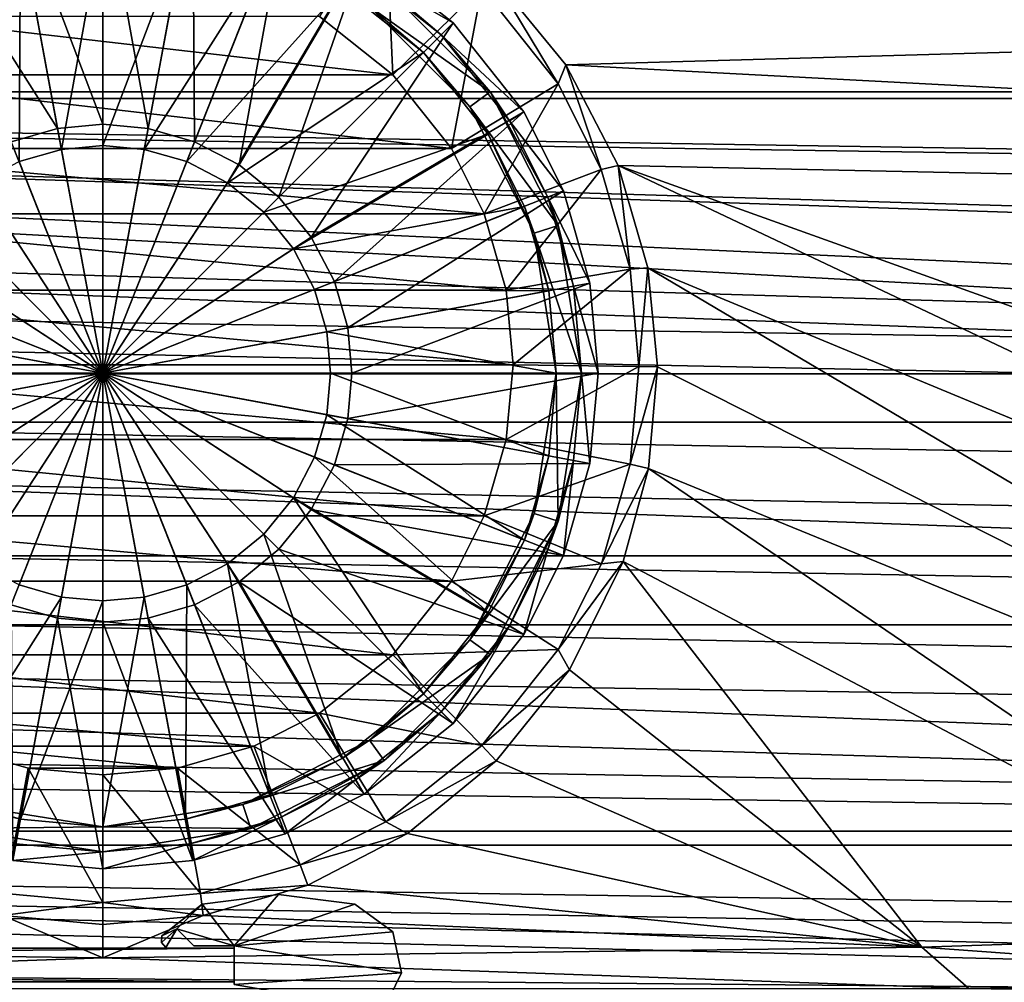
# Model space of a CAD drawing. Header units: metres. Extents: x -1004 to 0, y -708 to 0.
# Tile 32 of 99: x -512 to -395, y -646 to -531. Entities that reach past the tile are written whole.
import ezdxf

# ---------------------------------------------------------------- set-up
doc = ezdxf.new("R2010")
doc.units = ezdxf.units.M

msp = doc.modelspace()

# ---------------------------------------------------------------- linework, layer by layer
at = {"layer": 'top0123410'}
for points in [[(-820.797791, -540.828064, 2169.999756), (-183.251602, -540.828064, 2169.999756), (-820.797791, -194.344879, 2169.999756)], [(-183.251602, -540.828064, 2169.999756), (-183.251602, -194.344879, 2169.999756), (-820.797791, -194.344879, 2169.999756)], [(-183.251602, -540.0271, 2167.143799), (-820.797791, -540.0271, 2167.143799), (-183.251602, -195.290787, 2167.143799)], [(-820.797791, -540.0271, 2167.143799), (-820.797791, -195.290787, 2167.143799), (-183.251602, -195.290787, 2167.143799)], [(-103.835175, -579.368164, 2141.365967), (-861.507385, -550.832275, 2160.918945), (-820.797791, -540.0271, 2167.143799)], [(-183.251602, -540.0271, 2167.143799), (-142.542007, -550.832275, 2160.918945), (-820.797791, -540.0271, 2167.143799)], [(-142.542007, -550.832275, 2160.918945), (-122.587112, -563.486084, 2152.842285), (-820.797791, -540.0271, 2167.143799)], [(-820.797791, -540.0271, 2167.143799), (-122.587112, -563.486084, 2152.842285), (-103.835175, -579.368164, 2141.365967)], [(-861.060242, -551.227539, 2164.058594), (-110.421417, -573.584229, 2149.328857), (-820.797791, -540.828064, 2169.999756)], [(-110.421417, -573.584229, 2149.328857), (-125.750549, -561.631348, 2157.554688), (-820.797791, -540.828064, 2169.999756)], [(-820.797791, -540.828064, 2169.999756), (-125.750549, -561.631348, 2157.554688), (-142.989136, -551.227539, 2164.058594)], [(-820.797791, -540.828064, 2169.999756), (-142.989136, -551.227539, 2164.058594), (-183.251602, -540.828064, 2169.999756)], [(-881.46228, -563.486084, 2152.842285), (-861.507385, -550.832275, 2160.918945), (-103.835175, -579.368164, 2141.365967)], [(-110.421417, -573.584229, 2149.328857), (-861.060242, -551.227539, 2164.058594), (-878.298828, -561.631348, 2157.554688)], [(-893.62793, -573.584229, 2149.328857), (-110.421417, -573.584229, 2149.328857), (-878.298828, -561.631348, 2157.554688)], [(-900.214172, -579.368164, 2141.365967), (-881.46228, -563.486084, 2152.842285), (-103.835175, -579.368164, 2141.365967)], [(-81.185715, -603.50061, 2124.563965), (-893.62793, -573.584229, 2149.328857), (-909.2995, -588.380432, 2137.897949)], [(-81.185715, -603.50061, 2124.563965), (-94.749847, -588.380432, 2137.897949), (-893.62793, -573.584229, 2149.328857)], [(-94.749847, -588.380432, 2137.897949), (-110.421417, -573.584229, 2149.328857), (-893.62793, -573.584229, 2149.328857)], [(-915.533691, -595.288696, 2128.133789), (-900.214172, -579.368164, 2141.365967), (-88.515694, -595.288635, 2128.133789)], [(-900.214172, -579.368164, 2141.365967), (-103.835175, -579.368164, 2141.365967), (-88.515694, -595.288635, 2128.133789)], [(-922.863647, -603.50061, 2124.563965), (-81.185715, -603.50061, 2124.563965), (-909.2995, -588.380432, 2137.897949)], [(-929.521118, -612.724854, 2111.231445), (-915.533691, -595.288696, 2128.133789), (-64.493912, -628.053528, 2093.727783)], [(-915.533691, -595.288696, 2128.133789), (-88.515694, -595.288635, 2128.133789), (-74.528259, -612.724854, 2111.231445)], [(-64.493912, -628.053528, 2093.727783), (-915.533691, -595.288696, 2128.133789), (-74.528259, -612.724854, 2111.231445)], [(-62.438725, -629.733337, 2096.331055), (-922.863647, -603.50061, 2124.563965), (-933.138916, -616.819275, 2111.159668)], [(-62.438725, -629.733337, 2096.331055), (-70.910439, -616.819275, 2111.159668), (-922.863647, -603.50061, 2124.563965)], [(-70.910439, -616.819275, 2111.159668), (-81.185715, -603.50061, 2124.563965), (-922.863647, -603.50061, 2124.563965)], [(-939.555481, -628.053528, 2093.727783), (-929.521118, -612.724854, 2111.231445), (-64.493912, -628.053528, 2093.727783)], [(-941.610657, -629.733337, 2096.331055), (-62.438725, -629.733337, 2096.331055), (-933.138916, -616.819275, 2111.159668)], [(-946.368103, -641.664001, 2075.415039), (-939.555481, -628.053528, 2093.727783), (-54.193558, -649.662598, 2063.023682)], [(-54.193558, -649.662598, 2063.023682), (-939.555481, -628.053528, 2093.727783), (-57.681248, -641.664001, 2075.415039)], [(-939.555481, -628.053528, 2093.727783), (-64.493912, -628.053528, 2093.727783), (-57.681248, -641.664001, 2075.415039)], [(-51.722702, -651.754395, 2065.279785), (-941.610657, -629.733337, 2096.331055), (-949.265869, -644.735474, 2076.154297)], [(-51.722702, -651.754395, 2065.279785), (-54.78347, -644.735474, 2076.154297), (-941.610657, -629.733337, 2096.331055)], [(-54.78347, -644.735474, 2076.154297), (-62.438725, -629.733337, 2096.331055), (-941.610657, -629.733337, 2096.331055)], [(-949.855835, -649.662598, 2063.023682), (-946.368103, -641.664001, 2075.415039), (-54.193558, -649.662598, 2063.023682)], [(-952.32666, -651.754395, 2065.279785), (-51.722702, -651.754395, 2065.279785), (-949.265869, -644.735474, 2076.154297)]]:
    msp.add_3dface(points, dxfattribs=at)
at = {"layer": 'top0123417'}
for points in [[(-502.024872, -514.536377, 106.452499), (-512.761047, -515.521423, 106.452499), (-502.024872, -543.884216, 110.948647)], [(-491.288727, -515.521423, 106.452499), (-502.024872, -514.536377, 106.452499), (-496.629272, -544.379211, 110.948647)], [(-502.024872, -514.536377, 106.452499), (-502.024872, -543.884216, 110.948647), (-496.629272, -544.379211, 110.948647)], [(-512.761047, -515.521423, 106.452499), (-523.741943, -518.67865, 106.452499), (-507.420441, -544.379211, 110.948647)], [(-512.761047, -515.521423, 106.452499), (-507.420441, -544.379211, 110.948647), (-502.024872, -543.884216, 110.948647)], [(-491.288727, -515.521423, 106.452499), (-496.629272, -544.379211, 110.948647), (-491.110077, -545.966125, 110.948647)], [(-480.30777, -518.67865, 106.452499), (-491.288727, -515.521423, 106.452499), (-491.110077, -545.966125, 110.948647)], [(-523.741943, -518.67865, 106.452499), (-512.939636, -545.966125, 110.948647), (-507.420441, -544.379211, 110.948647)], [(-480.30777, -518.67865, 106.452499), (-491.110077, -545.966125, 110.948647), (-485.79892, -548.717651, 110.948647)], [(-470.896606, -523.416199, 106.452499), (-480.30777, -518.67865, 106.452499), (-485.79892, -548.717651, 110.948647)], [(-521.90155, -523.327576, 104.382034), (-511.851196, -520.437866, 104.382034), (-512.007141, -548.321594, 108.182106)], [(-511.851196, -520.437866, 104.382034), (-506.959473, -546.8703, 108.182106), (-512.007141, -548.321594, 108.182106)], [(-511.851196, -520.437866, 104.382034), (-502.024872, -519.536316, 104.382034), (-506.959473, -546.8703, 108.182106)], [(-502.024872, -519.536316, 104.382034), (-502.024872, -546.417542, 108.182106), (-506.959473, -546.8703, 108.182106)], [(-502.024872, -519.536316, 104.382034), (-492.198547, -520.437866, 104.382034), (-502.024872, -546.417542, 108.182106)], [(-492.198547, -520.437866, 104.382034), (-497.09024, -546.8703, 108.182106), (-502.024872, -546.417542, 108.182106)], [(-492.198547, -520.437866, 104.382034), (-482.148193, -523.327576, 104.382034), (-497.09024, -546.8703, 108.182106)], [(-482.148193, -523.327576, 104.382034), (-492.042603, -548.321594, 108.182106), (-497.09024, -546.8703, 108.182106)], [(-482.148193, -523.327576, 104.382034), (-473.532349, -527.665039, 104.382034), (-492.042603, -548.321594, 108.182106)], [(-470.896606, -523.416199, 106.452499), (-485.79892, -548.717651, 110.948647), (-481.057648, -552.569092, 110.948647)], [(-460.305603, -531.817078, 106.452499), (-470.896606, -523.416199, 106.452499), (-481.057648, -552.569092, 110.948647)], [(-471.950897, -525.115723, 103.797249), (-470.896606, -523.416199, 103.389137), (-460.305603, -531.817078, 103.389137)], [(-460.305603, -531.817078, 103.389137), (-470.896606, -523.416199, 103.389137), (-460.305603, -531.817078, 106.452499)], [(-460.305603, -531.817078, 106.452499), (-470.896606, -523.416199, 103.389137), (-470.896606, -523.416199, 106.452499)], [(-461.719788, -533.231262, 103.797249), (-471.950897, -525.115723, 103.797249), (-460.305603, -531.817078, 103.389137)], [(-468.521118, -527.422363, 96.509148), (-471.950897, -525.115723, 103.797249), (-461.719788, -533.231262, 103.797249)], [(-473.532349, -527.665039, 104.382034), (-487.185211, -550.838013, 108.182106), (-492.042603, -548.321594, 108.182106)], [(-473.532349, -527.665039, 104.382034), (-463.841095, -535.352539, 104.382034), (-487.185211, -550.838013, 108.182106)], [(-463.841095, -535.352539, 104.382034), (-473.532349, -527.665039, 104.382034), (-470.284454, -529.849426, 96.509148)], [(-468.521118, -527.422363, 96.509148), (-455.910889, -540.032593, 96.509148), (-470.284454, -529.849426, 96.509148)], [(-455.910889, -540.032593, 96.509148), (-468.521118, -527.422363, 96.509148), (-461.719788, -533.231262, 103.797249)], [(-458.337952, -541.795898, 96.509148), (-463.841095, -535.352539, 104.382034), (-470.284454, -529.849426, 96.509148)], [(-455.910889, -540.032593, 96.509148), (-458.337952, -541.795898, 96.509148), (-470.284454, -529.849426, 96.509148)], [(-460.305603, -531.817078, 106.452499), (-481.057648, -552.569092, 110.948647), (-477.206177, -557.310364, 110.948647)], [(-451.904755, -542.408081, 106.452499), (-460.305603, -531.817078, 106.452499), (-477.206177, -557.310364, 110.948647)], [(-461.719788, -533.231262, 103.797249), (-460.305603, -531.817078, 103.389137), (-451.904755, -542.408081, 103.389137)], [(-451.904755, -542.408081, 103.389137), (-460.305603, -531.817078, 103.389137), (-451.904755, -542.408081, 106.452499)], [(-451.904755, -542.408081, 106.452499), (-460.305603, -531.817078, 103.389137), (-460.305603, -531.817078, 106.452499)], [(-453.604248, -543.462341, 103.797249), (-461.719788, -533.231262, 103.797249), (-451.904755, -542.408081, 103.389137)], [(-455.910889, -540.032593, 96.509148), (-461.719788, -533.231262, 103.797249), (-453.604248, -543.462341, 103.797249)], [(-463.841095, -535.352539, 104.382034), (-482.848999, -554.360474, 108.182106), (-487.185211, -550.838013, 108.182106)], [(-463.841095, -535.352539, 104.382034), (-456.153564, -545.043823, 104.382034), (-482.848999, -554.360474, 108.182106)], [(-456.153564, -545.043823, 104.382034), (-463.841095, -535.352539, 104.382034), (-458.337952, -541.795898, 96.509148)], [(-455.910889, -540.032593, 96.509148), (-447.814636, -555.922363, 96.509148), (-458.337952, -541.795898, 96.509148)], [(-447.814636, -555.922363, 96.509148), (-455.910889, -540.032593, 96.509148), (-449.026733, -552.555359, 103.797256)], [(-449.026733, -552.555359, 103.797256), (-455.910889, -540.032593, 96.509148), (-453.604248, -543.462341, 103.797249)], [(-451.904755, -542.408081, 106.452499), (-477.206177, -557.310364, 110.948647), (-474.454681, -562.621521, 110.948647)], [(-447.167206, -551.819214, 106.452507), (-451.904755, -542.408081, 106.452499), (-474.454681, -562.621521, 110.948647)], [(-450.667816, -556.849426, 96.509148), (-456.153564, -545.043823, 104.382034), (-458.337952, -541.795898, 96.509148)], [(-447.814636, -555.922363, 96.509148), (-450.667816, -556.849426, 96.509148), (-458.337952, -541.795898, 96.509148)], [(-453.604248, -543.462341, 103.797249), (-451.904755, -542.408081, 103.389137), (-447.167206, -551.819214, 103.389137)], [(-447.167206, -551.819214, 103.389137), (-451.904755, -542.408081, 103.389137), (-447.167206, -551.819214, 106.452507)], [(-447.167206, -551.819214, 106.452507), (-451.904755, -542.408081, 103.389137), (-451.904755, -542.408081, 106.452499)], [(-502.024872, -543.884216, 110.948647), (-507.420441, -544.379211, 110.948647), (-502.024872, -573.536316, 112.452507)], [(-496.629272, -544.379211, 110.948647), (-502.024872, -543.884216, 110.948647), (-502.024872, -573.536316, 112.452507)], [(-449.026733, -552.555359, 103.797256), (-453.604248, -543.462341, 103.797249), (-447.167206, -551.819214, 103.389137)], [(-507.420441, -544.379211, 110.948647), (-512.939636, -545.966125, 110.948647), (-502.024872, -573.536316, 112.452507)], [(-491.110077, -545.966125, 110.948647), (-496.629272, -544.379211, 110.948647), (-502.024872, -573.536316, 112.452507)], [(-456.153564, -545.043823, 104.382034), (-479.326569, -558.696655, 108.182106), (-482.848999, -554.360474, 108.182106)], [(-456.153564, -545.043823, 104.382034), (-451.816132, -553.659668, 104.382034), (-479.326569, -558.696655, 108.182106)], [(-451.816132, -553.659668, 104.382034), (-456.153564, -545.043823, 104.382034), (-450.667816, -556.849426, 96.509148)], [(-512.939636, -545.966125, 110.948647), (-518.250793, -548.717651, 110.948647), (-502.024872, -573.536316, 112.452507)], [(-506.959473, -546.8703, 108.182106), (-502.024872, -546.417542, 108.182106), (-502.024872, -573.536316, 109.452507)], [(-485.79892, -548.717651, 110.948647), (-491.110077, -545.966125, 110.948647), (-502.024872, -573.536316, 112.452507)], [(-502.024872, -546.417542, 108.182106), (-497.09024, -546.8703, 108.182106), (-502.024872, -573.536316, 109.452507)], [(-512.007141, -548.321594, 108.182106), (-506.959473, -546.8703, 108.182106), (-502.024872, -573.536316, 109.452507)], [(-497.09024, -546.8703, 108.182106), (-492.042603, -548.321594, 108.182106), (-502.024872, -573.536316, 109.452507)], [(-518.250793, -548.717651, 110.948647), (-522.992065, -552.569092, 110.948647), (-502.024872, -573.536316, 112.452507)], [(-516.864502, -550.838013, 108.182106), (-512.007141, -548.321594, 108.182106), (-502.024872, -573.536316, 109.452507)], [(-492.042603, -548.321594, 108.182106), (-487.185211, -550.838013, 108.182106), (-502.024872, -573.536316, 109.452507)], [(-481.057648, -552.569092, 110.948647), (-485.79892, -548.717651, 110.948647), (-502.024872, -573.536316, 112.452507)], [(-521.200745, -554.360474, 108.182106), (-516.864502, -550.838013, 108.182106), (-502.024872, -573.536316, 109.452507)], [(-487.185211, -550.838013, 108.182106), (-482.848999, -554.360474, 108.182106), (-502.024872, -573.536316, 109.452507)], [(-447.167206, -551.819214, 106.452507), (-474.454681, -562.621521, 110.948647), (-472.867767, -568.140747, 110.948647)], [(-444.009979, -562.800171, 106.452507), (-447.167206, -551.819214, 106.452507), (-472.867767, -568.140747, 110.948647)], [(-449.026733, -552.555359, 103.797256), (-447.167206, -551.819214, 103.389137), (-444.009979, -562.800171, 103.389137)], [(-444.009979, -562.800171, 106.452507), (-444.009979, -562.800171, 103.389137), (-447.167206, -551.819214, 103.389137)], [(-444.009979, -562.800171, 106.452507), (-447.167206, -551.819214, 103.389137), (-447.167206, -551.819214, 106.452507)], [(-522.992065, -552.569092, 110.948647), (-526.843567, -557.310364, 110.948647), (-502.024872, -573.536316, 112.452507)], [(-477.206177, -557.310364, 110.948647), (-481.057648, -552.569092, 110.948647), (-502.024872, -573.536316, 112.452507)], [(-445.976532, -563.164124, 103.797256), (-449.026733, -552.555359, 103.797256), (-444.009979, -562.800171, 103.389137)], [(-445.976532, -563.164124, 103.797256), (-447.814636, -555.922363, 96.509148), (-449.026733, -552.555359, 103.797256)], [(-524.723145, -558.696655, 108.182106), (-521.200745, -554.360474, 108.182106), (-502.024872, -573.536316, 109.452507)], [(-482.848999, -554.360474, 108.182106), (-479.326569, -558.696655, 108.182106), (-502.024872, -573.536316, 109.452507)], [(-451.816132, -553.659668, 104.382034), (-476.81015, -563.554077, 108.182106), (-479.326569, -558.696655, 108.182106)], [(-451.816132, -553.659668, 104.382034), (-448.926422, -563.710022, 104.382042), (-476.81015, -563.554077, 108.182106)], [(-448.926422, -563.710022, 104.382042), (-451.816132, -553.659668, 104.382034), (-450.667816, -556.849426, 96.509148)], [(-447.814636, -555.922363, 96.509148), (-445.024872, -573.536316, 96.509148), (-450.667816, -556.849426, 96.509148)], [(-448.926422, -563.710022, 104.382042), (-450.667816, -556.849426, 96.509148), (-448.024872, -573.536316, 96.509148)], [(-445.024872, -573.536316, 96.509148), (-448.024872, -573.536316, 96.509148), (-450.667816, -556.849426, 96.509148)], [(-445.024872, -573.536316, 96.509148), (-447.814636, -555.922363, 96.509148), (-445.976532, -563.164124, 103.797256)], [(-526.843567, -557.310364, 110.948647), (-529.595032, -562.621521, 110.948647), (-502.024872, -573.536316, 112.452507)], [(-474.454681, -562.621521, 110.948647), (-477.206177, -557.310364, 110.948647), (-502.024872, -573.536316, 112.452507)], [(-527.239563, -563.554077, 108.182106), (-524.723145, -558.696655, 108.182106), (-502.024872, -573.536316, 109.452507)], [(-479.326569, -558.696655, 108.182106), (-476.81015, -563.554077, 108.182106), (-502.024872, -573.536316, 109.452507)], [(-529.595032, -562.621521, 110.948647), (-531.181946, -568.140747, 110.948647), (-502.024872, -573.536316, 112.452507)], [(-472.867767, -568.140747, 110.948647), (-474.454681, -562.621521, 110.948647), (-502.024872, -573.536316, 112.452507)], [(-444.009979, -562.800171, 106.452507), (-472.867767, -568.140747, 110.948647), (-472.372742, -573.536316, 110.948647)], [(-443.024933, -573.536316, 106.452507), (-444.009979, -562.800171, 106.452507), (-472.372742, -573.536316, 110.948647)], [(-445.976532, -563.164124, 103.797256), (-444.009979, -562.800171, 103.389137), (-443.024933, -573.536316, 103.389137)], [(-443.024933, -573.536316, 106.452507), (-443.024933, -573.536316, 103.389137), (-444.009979, -562.800171, 106.452507)], [(-443.024933, -573.536316, 103.389137), (-444.009979, -562.800171, 103.389137), (-444.009979, -562.800171, 106.452507)], [(-528.690918, -568.601685, 108.182106), (-527.239563, -563.554077, 108.182106), (-502.024872, -573.536316, 109.452507)], [(-476.81015, -563.554077, 108.182106), (-475.358826, -568.601685, 108.182106), (-502.024872, -573.536316, 109.452507)], [(-448.926422, -563.710022, 104.382042), (-475.358826, -568.601685, 108.182106), (-476.81015, -563.554077, 108.182106)], [(-448.926422, -563.710022, 104.382042), (-448.024872, -573.536316, 104.382042), (-475.358826, -568.601685, 108.182106)], [(-448.024872, -573.536316, 104.382042), (-448.926422, -563.710022, 104.382042), (-448.024872, -573.536316, 96.509148)], [(-445.024872, -573.536316, 103.797256), (-445.976532, -563.164124, 103.797256), (-443.024933, -573.536316, 103.389137)], [(-445.024872, -573.536316, 103.797256), (-445.024872, -573.536316, 96.509148), (-445.976532, -563.164124, 103.797256)], [(-531.181946, -568.140747, 110.948647), (-531.677002, -573.536316, 110.948647), (-502.024872, -573.536316, 112.452507)], [(-529.143616, -573.536316, 108.182106), (-528.690918, -568.601685, 108.182106), (-502.024872, -573.536316, 109.452507)], [(-472.372742, -573.536316, 110.948647), (-472.867767, -568.140747, 110.948647), (-502.024872, -573.536316, 112.452507)], [(-475.358826, -568.601685, 108.182106), (-474.906097, -573.536316, 108.182106), (-502.024872, -573.536316, 109.452507)], [(-448.024872, -573.536316, 104.382042), (-474.906097, -573.536316, 108.182106), (-475.358826, -568.601685, 108.182106)], [(-531.677002, -573.536316, 110.948647), (-531.181946, -578.931885, 110.948647), (-502.024872, -573.536316, 112.452507)], [(-531.181946, -578.931885, 110.948647), (-529.595032, -584.451111, 110.948647), (-502.024872, -573.536316, 112.452507)], [(-529.595032, -584.451111, 110.948647), (-526.843567, -589.762268, 110.948647), (-502.024872, -573.536316, 112.452507)], [(-528.690918, -578.470947, 108.182106), (-529.143616, -573.536316, 108.182106), (-502.024872, -573.536316, 109.452507)], [(-527.239563, -583.518616, 108.182106), (-528.690918, -578.470947, 108.182106), (-502.024872, -573.536316, 109.452507)], [(-524.723145, -588.375977, 108.182106), (-527.239563, -583.518616, 108.182106), (-502.024872, -573.536316, 109.452507)], [(-526.843567, -589.762268, 110.948647), (-522.992065, -594.50354, 110.948647), (-502.024872, -573.536316, 112.452507)], [(-521.200745, -592.712158, 108.182106), (-524.723145, -588.375977, 108.182106), (-502.024872, -573.536316, 109.452507)], [(-522.992065, -594.50354, 110.948647), (-518.250793, -598.355042, 110.948647), (-502.024872, -573.536316, 112.452507)], [(-516.864502, -596.234619, 108.182106), (-521.200745, -592.712158, 108.182106), (-502.024872, -573.536316, 109.452507)], [(-518.250793, -598.355042, 110.948647), (-512.939636, -601.106506, 110.948647), (-502.024872, -573.536316, 112.452507)], [(-512.007141, -598.751038, 108.182106), (-516.864502, -596.234619, 108.182106), (-502.024872, -573.536316, 109.452507)], [(-512.939636, -601.106506, 110.948647), (-507.420441, -602.69342, 110.948647), (-502.024872, -573.536316, 112.452507)], [(-506.959473, -600.202332, 108.182106), (-512.007141, -598.751038, 108.182106), (-502.024872, -573.536316, 109.452507)], [(-507.420441, -602.69342, 110.948647), (-502.024872, -603.188416, 110.948647), (-502.024872, -573.536316, 112.452507)], [(-502.024872, -600.65509, 108.182106), (-506.959473, -600.202332, 108.182106), (-502.024872, -573.536316, 109.452507)], [(-502.024872, -603.188416, 110.948647), (-496.629272, -602.69342, 110.948647), (-502.024872, -573.536316, 112.452507)], [(-496.629272, -602.69342, 110.948647), (-491.110077, -601.106506, 110.948647), (-502.024872, -573.536316, 112.452507)], [(-491.110077, -601.106506, 110.948647), (-485.79892, -598.355042, 110.948647), (-502.024872, -573.536316, 112.452507)], [(-485.79892, -598.355042, 110.948647), (-481.057648, -594.50354, 110.948647), (-502.024872, -573.536316, 112.452507)], [(-481.057648, -594.50354, 110.948647), (-477.206177, -589.762268, 110.948647), (-502.024872, -573.536316, 112.452507)], [(-477.206177, -589.762268, 110.948647), (-474.454681, -584.451111, 110.948647), (-502.024872, -573.536316, 112.452507)], [(-474.454681, -584.451111, 110.948647), (-472.867767, -578.931885, 110.948647), (-502.024872, -573.536316, 112.452507)], [(-472.867767, -578.931885, 110.948647), (-472.372742, -573.536316, 110.948647), (-502.024872, -573.536316, 112.452507)], [(-474.906097, -573.536316, 108.182106), (-475.358826, -578.470947, 108.182106), (-502.024872, -573.536316, 109.452507)], [(-475.358826, -578.470947, 108.182106), (-476.81015, -583.518616, 108.182106), (-502.024872, -573.536316, 109.452507)], [(-476.81015, -583.518616, 108.182106), (-479.326569, -588.375977, 108.182106), (-502.024872, -573.536316, 109.452507)], [(-479.326569, -588.375977, 108.182106), (-482.848999, -592.712158, 108.182106), (-502.024872, -573.536316, 109.452507)], [(-482.848999, -592.712158, 108.182106), (-487.185211, -596.234619, 108.182106), (-502.024872, -573.536316, 109.452507)], [(-487.185211, -596.234619, 108.182106), (-492.042603, -598.751038, 108.182106), (-502.024872, -573.536316, 109.452507)], [(-492.042603, -598.751038, 108.182106), (-497.09024, -600.202332, 108.182106), (-502.024872, -573.536316, 109.452507)], [(-497.09024, -600.202332, 108.182106), (-502.024872, -600.65509, 108.182106), (-502.024872, -573.536316, 109.452507)], [(-448.926422, -583.36261, 104.382042), (-475.358826, -578.470947, 108.182106), (-474.906097, -573.536316, 108.182106)], [(-448.024872, -573.536316, 104.382042), (-448.926422, -583.36261, 104.382042), (-474.906097, -573.536316, 108.182106)], [(-444.009979, -584.272461, 106.452507), (-443.024933, -573.536316, 106.452507), (-472.867767, -578.931885, 110.948647)], [(-443.024933, -573.536316, 106.452507), (-472.372742, -573.536316, 110.948647), (-472.867767, -578.931885, 110.948647)], [(-448.024872, -573.536316, 96.509148), (-450.667816, -590.223267, 96.509148), (-448.926422, -583.36261, 104.382042)], [(-447.814636, -591.150269, 96.509148), (-450.667816, -590.223267, 96.509148), (-448.024872, -573.536316, 96.509148)], [(-448.024872, -573.536316, 104.382042), (-448.024872, -573.536316, 96.509148), (-448.926422, -583.36261, 104.382042)], [(-445.024872, -573.536316, 96.509148), (-447.814636, -591.150269, 96.509148), (-448.024872, -573.536316, 96.509148)], [(-445.976532, -583.908569, 103.797256), (-447.814636, -591.150269, 96.509148), (-445.024872, -573.536316, 96.509148)], [(-444.009979, -584.272461, 103.389137), (-445.976532, -583.908569, 103.797256), (-445.024872, -573.536316, 103.797256)], [(-445.024872, -573.536316, 103.797256), (-445.976532, -583.908569, 103.797256), (-445.024872, -573.536316, 96.509148)], [(-443.024933, -573.536316, 103.389137), (-444.009979, -584.272461, 103.389137), (-445.024872, -573.536316, 103.797256)], [(-443.024933, -573.536316, 103.389137), (-443.024933, -573.536316, 106.452507), (-444.009979, -584.272461, 103.389137)], [(-443.024933, -573.536316, 106.452507), (-444.009979, -584.272461, 106.452507), (-444.009979, -584.272461, 103.389137)], [(-451.816132, -593.413025, 104.382042), (-476.81015, -583.518616, 108.182106), (-475.358826, -578.470947, 108.182106)], [(-448.926422, -583.36261, 104.382042), (-451.816132, -593.413025, 104.382042), (-475.358826, -578.470947, 108.182106)], [(-444.009979, -584.272461, 106.452507), (-472.867767, -578.931885, 110.948647), (-474.454681, -584.451111, 110.948647)], [(-456.153564, -602.02887, 104.382042), (-479.326569, -588.375977, 108.182106), (-476.81015, -583.518616, 108.182106)], [(-451.816132, -593.413025, 104.382042), (-456.153564, -602.02887, 104.382042), (-476.81015, -583.518616, 108.182106)], [(-448.926422, -583.36261, 104.382042), (-450.667816, -590.223267, 96.509148), (-451.816132, -593.413025, 104.382042)], [(-447.167206, -595.253418, 103.389137), (-449.026733, -594.517273, 103.797256), (-445.976532, -583.908569, 103.797256)], [(-445.976532, -583.908569, 103.797256), (-449.026733, -594.517273, 103.797256), (-447.814636, -591.150269, 96.509148)], [(-444.009979, -584.272461, 103.389137), (-447.167206, -595.253418, 103.389137), (-445.976532, -583.908569, 103.797256)], [(-447.167206, -595.253418, 106.452507), (-474.454681, -584.451111, 110.948647), (-477.206177, -589.762268, 110.948647)], [(-447.167206, -595.253418, 106.452507), (-444.009979, -584.272461, 106.452507), (-474.454681, -584.451111, 110.948647)], [(-444.009979, -584.272461, 103.389137), (-444.009979, -584.272461, 106.452507), (-447.167206, -595.253418, 106.452507)], [(-444.009979, -584.272461, 103.389137), (-447.167206, -595.253418, 106.452507), (-447.167206, -595.253418, 103.389137)], [(-463.841095, -611.720093, 104.382042), (-482.848999, -592.712158, 108.182106), (-479.326569, -588.375977, 108.182106)], [(-456.153564, -602.02887, 104.382042), (-463.841095, -611.720093, 104.382042), (-479.326569, -588.375977, 108.182106)], [(-451.904755, -604.664551, 106.452507), (-477.206177, -589.762268, 110.948647), (-481.057648, -594.50354, 110.948647)], [(-451.904755, -604.664551, 106.452507), (-447.167206, -595.253418, 106.452507), (-477.206177, -589.762268, 110.948647)], [(-450.667816, -590.223267, 96.509148), (-458.337952, -605.276733, 96.509148), (-451.816132, -593.413025, 104.382042)], [(-450.667816, -590.223267, 96.509148), (-447.814636, -591.150269, 96.509148), (-458.337952, -605.276733, 96.509148)], [(-447.814636, -591.150269, 96.509148), (-455.910889, -607.0401, 96.509148), (-458.337952, -605.276733, 96.509148)], [(-447.814636, -591.150269, 96.509148), (-453.604248, -603.610291, 103.797256), (-455.910889, -607.0401, 96.509148)], [(-449.026733, -594.517273, 103.797256), (-453.604248, -603.610291, 103.797256), (-447.814636, -591.150269, 96.509148)], [(-473.532349, -619.407593, 104.382042), (-487.185211, -596.234619, 108.182106), (-482.848999, -592.712158, 108.182106)], [(-463.841095, -611.720093, 104.382042), (-473.532349, -619.407593, 104.382042), (-482.848999, -592.712158, 108.182106)], [(-460.305603, -615.255554, 106.452507), (-481.057648, -594.50354, 110.948647), (-485.79892, -598.355042, 110.948647)], [(-460.305603, -615.255554, 106.452507), (-451.904755, -604.664551, 106.452507), (-481.057648, -594.50354, 110.948647)], [(-451.816132, -593.413025, 104.382042), (-458.337952, -605.276733, 96.509148), (-456.153564, -602.02887, 104.382042)], [(-451.904755, -604.664551, 103.389137), (-453.604248, -603.610291, 103.797256), (-449.026733, -594.517273, 103.797256)], [(-447.167206, -595.253418, 103.389137), (-451.904755, -604.664551, 103.389137), (-449.026733, -594.517273, 103.797256)], [(-447.167206, -595.253418, 106.452507), (-451.904755, -604.664551, 106.452507), (-447.167206, -595.253418, 103.389137)], [(-447.167206, -595.253418, 103.389137), (-451.904755, -604.664551, 106.452507), (-451.904755, -604.664551, 103.389137)], [(-482.148193, -623.745056, 104.382042), (-492.042603, -598.751038, 108.182106), (-487.185211, -596.234619, 108.182106)], [(-473.532349, -619.407593, 104.382042), (-482.148193, -623.745056, 104.382042), (-487.185211, -596.234619, 108.182106)], [(-521.90155, -623.745056, 104.382042), (-512.007141, -598.751038, 108.182106), (-506.959473, -600.202332, 108.182106)], [(-492.198547, -626.634766, 104.382042), (-497.09024, -600.202332, 108.182106), (-492.042603, -598.751038, 108.182106)], [(-482.148193, -623.745056, 104.382042), (-492.198547, -626.634766, 104.382042), (-492.042603, -598.751038, 108.182106)], [(-470.896606, -623.656433, 106.452507), (-485.79892, -598.355042, 110.948647), (-491.110077, -601.106506, 110.948647)], [(-470.896606, -623.656433, 106.452507), (-460.305603, -615.255554, 106.452507), (-485.79892, -598.355042, 110.948647)], [(-511.851196, -626.634766, 104.382042), (-521.90155, -623.745056, 104.382042), (-506.959473, -600.202332, 108.182106)], [(-511.851196, -626.634766, 104.382042), (-506.959473, -600.202332, 108.182106), (-502.024872, -600.65509, 108.182106)], [(-492.198547, -626.634766, 104.382042), (-502.024872, -627.536316, 104.382042), (-497.09024, -600.202332, 108.182106)], [(-502.024872, -627.536316, 104.382042), (-502.024872, -600.65509, 108.182106), (-497.09024, -600.202332, 108.182106)], [(-512.761047, -631.551208, 106.452507), (-507.420441, -602.69342, 110.948647), (-512.939636, -601.106506, 110.948647)], [(-502.024872, -627.536316, 104.382042), (-511.851196, -626.634766, 104.382042), (-502.024872, -600.65509, 108.182106)], [(-480.30777, -628.393982, 106.452507), (-491.110077, -601.106506, 110.948647), (-496.629272, -602.69342, 110.948647)], [(-480.30777, -628.393982, 106.452507), (-470.896606, -623.656433, 106.452507), (-491.110077, -601.106506, 110.948647)], [(-512.761047, -631.551208, 106.452507), (-502.024872, -632.536255, 106.452507), (-507.420441, -602.69342, 110.948647)], [(-502.024872, -632.536255, 106.452507), (-502.024872, -603.188416, 110.948647), (-507.420441, -602.69342, 110.948647)], [(-491.288727, -631.551208, 106.452507), (-496.629272, -602.69342, 110.948647), (-502.024872, -603.188416, 110.948647)], [(-491.288727, -631.551208, 106.452507), (-480.30777, -628.393982, 106.452507), (-496.629272, -602.69342, 110.948647)], [(-458.337952, -605.276733, 96.509148), (-463.841095, -611.720093, 104.382042), (-456.153564, -602.02887, 104.382042)], [(-502.024872, -632.536255, 106.452507), (-491.288727, -631.551208, 106.452507), (-502.024872, -603.188416, 110.948647)], [(-460.305603, -615.255554, 103.389137), (-461.719788, -613.841431, 103.797256), (-453.604248, -603.610291, 103.797256)], [(-453.604248, -603.610291, 103.797256), (-461.719788, -613.841431, 103.797256), (-455.910889, -607.0401, 96.509148)], [(-451.904755, -604.664551, 103.389137), (-460.305603, -615.255554, 103.389137), (-453.604248, -603.610291, 103.797256)], [(-451.904755, -604.664551, 106.452507), (-460.305603, -615.255554, 106.452507), (-451.904755, -604.664551, 103.389137)], [(-451.904755, -604.664551, 103.389137), (-460.305603, -615.255554, 106.452507), (-460.305603, -615.255554, 103.389137)], [(-458.337952, -605.276733, 96.509148), (-470.284454, -617.223267, 96.509148), (-463.841095, -611.720093, 104.382042)], [(-458.337952, -605.276733, 96.509148), (-455.910889, -607.0401, 96.509148), (-470.284454, -617.223267, 96.509148)], [(-455.910889, -607.0401, 96.509148), (-468.521118, -619.650269, 96.509148), (-470.284454, -617.223267, 96.509148)], [(-455.910889, -607.0401, 96.509148), (-461.719788, -613.841431, 103.797256), (-468.521118, -619.650269, 96.509148)], [(-470.284454, -617.223267, 96.509148), (-473.532349, -619.407593, 104.382042), (-463.841095, -611.720093, 104.382042)], [(-470.896606, -623.656433, 103.389137), (-471.950897, -621.956909, 103.797256), (-461.719788, -613.841431, 103.797256)], [(-461.719788, -613.841431, 103.797256), (-471.950897, -621.956909, 103.797256), (-468.521118, -619.650269, 96.509148)], [(-460.305603, -615.255554, 103.389137), (-470.896606, -623.656433, 103.389137), (-461.719788, -613.841431, 103.797256)], [(-460.305603, -615.255554, 106.452507), (-470.896606, -623.656433, 106.452507), (-460.305603, -615.255554, 103.389137)], [(-460.305603, -615.255554, 103.389137), (-470.896606, -623.656433, 106.452507), (-470.896606, -623.656433, 103.389137)], [(-470.284454, -617.223267, 96.509148), (-485.337952, -624.893372, 96.509148), (-473.532349, -619.407593, 104.382042)], [(-470.284454, -617.223267, 96.509148), (-468.521118, -619.650269, 96.509148), (-485.337952, -624.893372, 96.509148)], [(-485.337952, -624.893372, 96.509148), (-482.148193, -623.745056, 104.382042), (-473.532349, -619.407593, 104.382042)], [(-468.521118, -619.650269, 96.509148), (-484.410889, -627.746521, 96.509148), (-485.337952, -624.893372, 96.509148)], [(-468.521118, -619.650269, 96.509148), (-481.043915, -626.534424, 103.797256), (-484.410889, -627.746521, 96.509148)], [(-468.521118, -619.650269, 96.509148), (-471.950897, -621.956909, 103.797256), (-481.043915, -626.534424, 103.797256)], [(-480.30777, -628.393982, 103.389137), (-481.043915, -626.534424, 103.797256), (-471.950897, -621.956909, 103.797256)], [(-470.896606, -623.656433, 103.389137), (-480.30777, -628.393982, 103.389137), (-471.950897, -621.956909, 103.797256)], [(-518.711792, -624.893372, 96.509148), (-521.90155, -623.745056, 104.382042), (-511.851196, -626.634766, 104.382042)], [(-482.148193, -623.745056, 104.382042), (-485.337952, -624.893372, 96.509148), (-492.198547, -626.634766, 104.382042)], [(-470.896606, -623.656433, 106.452507), (-480.30777, -628.393982, 106.452507), (-470.896606, -623.656433, 103.389137)], [(-470.896606, -623.656433, 103.389137), (-480.30777, -628.393982, 106.452507), (-480.30777, -628.393982, 103.389137)], [(-502.024872, -627.536316, 96.509148), (-519.638855, -627.746521, 96.509148), (-518.711792, -624.893372, 96.509148)], [(-502.024872, -627.536316, 96.509148), (-518.711792, -624.893372, 96.509148), (-511.851196, -626.634766, 104.382042)], [(-485.337952, -624.893372, 96.509148), (-502.024872, -627.536316, 96.509148), (-492.198547, -626.634766, 104.382042)], [(-485.337952, -624.893372, 96.509148), (-484.410889, -627.746521, 96.509148), (-502.024872, -627.536316, 96.509148)], [(-502.024872, -627.536316, 96.509148), (-511.851196, -626.634766, 104.382042), (-502.024872, -627.536316, 104.382042)], [(-492.198547, -626.634766, 104.382042), (-502.024872, -627.536316, 96.509148), (-502.024872, -627.536316, 104.382042)], [(-491.288727, -631.551208, 103.389137), (-491.652649, -629.584656, 103.797256), (-481.043915, -626.534424, 103.797256)], [(-481.043915, -626.534424, 103.797256), (-491.652649, -629.584656, 103.797256), (-484.410889, -627.746521, 96.509148)], [(-480.30777, -628.393982, 103.389137), (-491.288727, -631.551208, 103.389137), (-481.043915, -626.534424, 103.797256)], [(-502.024872, -627.536316, 96.509148), (-502.024872, -630.536316, 96.509148), (-519.638855, -627.746521, 96.509148)], [(-502.024872, -630.536316, 96.509148), (-512.397095, -629.584656, 103.797256), (-519.638855, -627.746521, 96.509148)], [(-484.410889, -627.746521, 96.509148), (-502.024872, -630.536316, 96.509148), (-502.024872, -627.536316, 96.509148)], [(-484.410889, -627.746521, 96.509148), (-491.652649, -629.584656, 103.797256), (-502.024872, -630.536316, 96.509148)], [(-480.30777, -628.393982, 106.452507), (-491.288727, -631.551208, 106.452507), (-480.30777, -628.393982, 103.389137)], [(-480.30777, -628.393982, 103.389137), (-491.288727, -631.551208, 106.452507), (-491.288727, -631.551208, 103.389137)], [(-512.761047, -631.551208, 103.389137), (-512.397095, -629.584656, 103.797256), (-502.024872, -630.536316, 103.797256)], [(-502.024872, -630.536316, 96.509148), (-502.024872, -630.536316, 103.797256), (-512.397095, -629.584656, 103.797256)], [(-491.288727, -631.551208, 103.389137), (-502.024872, -632.536255, 103.389137), (-491.652649, -629.584656, 103.797256)], [(-502.024872, -632.536255, 103.389137), (-502.024872, -630.536316, 103.797256), (-491.652649, -629.584656, 103.797256)], [(-491.652649, -629.584656, 103.797256), (-502.024872, -630.536316, 103.797256), (-502.024872, -630.536316, 96.509148)], [(-502.024872, -632.536255, 103.389137), (-512.761047, -631.551208, 103.389137), (-502.024872, -630.536316, 103.797256)], [(-502.024872, -632.536255, 106.452507), (-512.761047, -631.551208, 103.389137), (-502.024872, -632.536255, 103.389137)], [(-502.024872, -632.536255, 106.452507), (-512.761047, -631.551208, 106.452507), (-512.761047, -631.551208, 103.389137)], [(-491.288727, -631.551208, 106.452507), (-502.024872, -632.536255, 103.389137), (-491.288727, -631.551208, 103.389137)], [(-491.288727, -631.551208, 106.452507), (-502.024872, -632.536255, 106.452507), (-502.024872, -632.536255, 103.389137)]]:
    msp.add_3dface(points, dxfattribs=at)
at = {"layer": 'top0123456'}
for points in [[(-494.997314, -640.52832, 2055.5896), (-490.202087, -636.74707, 2055.5896), (-494.997284, -640.52832, 169.189713)], [(-490.202087, -636.74707, 2055.5896), (-494.997314, -640.52832, 2055.5896), (-493.219757, -639.702515, 2055.5896)], [(-493.219727, -639.702515, 169.189713), (-494.997284, -640.52832, 169.189713), (-490.202057, -636.74707, 169.189713)], [(-490.202087, -636.74707, 2055.5896), (-490.202057, -636.74707, 169.189713), (-494.997284, -640.52832, 169.189713)], [(-486.368561, -641.716858, 2055.5896), (-490.202087, -636.74707, 2055.5896), (-493.219757, -639.702515, 2055.5896)], [(-493.219727, -639.702515, 169.189713), (-490.202057, -636.74707, 169.189713), (-486.36853, -641.716858, 169.189713)], [(-490.202087, -636.74707, 2055.5896), (-481.113281, -635.613159, 2055.5896), (-490.202057, -636.74707, 169.189713)], [(-486.368561, -641.716858, 2055.5896), (-481.113281, -635.613159, 2055.5896), (-490.202087, -636.74707, 2055.5896)], [(-486.36853, -641.716858, 169.189713), (-490.202057, -636.74707, 169.189713), (-481.113281, -635.613159, 169.189713)], [(-481.113281, -635.613159, 2055.5896), (-481.113281, -635.613159, 169.189713), (-490.202057, -636.74707, 169.189713)], [(-472.024506, -636.74707, 2055.5896), (-481.113281, -635.613159, 2055.5896), (-486.368561, -641.716858, 2055.5896)], [(-467.486786, -640.040771, 2055.5896), (-472.024506, -636.74707, 2055.5896), (-486.368561, -641.716858, 2055.5896)], [(-481.113281, -635.613159, 169.189713), (-472.024475, -636.74707, 169.189713), (-486.36853, -641.716858, 169.189713)], [(-472.024475, -636.74707, 169.189713), (-467.48645, -640.041321, 169.189713), (-486.36853, -641.716858, 169.189713)], [(-481.113281, -635.613159, 2055.5896), (-472.024506, -636.74707, 2055.5896), (-481.113281, -635.613159, 169.189713)], [(-472.024506, -636.74707, 2055.5896), (-472.024475, -636.74707, 169.189713), (-481.113281, -635.613159, 169.189713)], [(-472.024506, -636.74707, 2055.5896), (-467.486786, -640.040771, 2055.5896), (-472.024475, -636.74707, 169.189713)], [(-467.486786, -640.040771, 2055.5896), (-467.48645, -640.041321, 169.189713), (-472.024475, -636.74707, 169.189713)], [(-493.219757, -639.702515, 2055.5896), (-494.997314, -640.52832, 2055.5896), (-495.052979, -641.326416, 2055.5896)], [(-495.052979, -641.326416, 2055.5896), (-494.507751, -641.911865, 2055.5896), (-493.219757, -639.702515, 2055.5896)], [(-494.507721, -641.911865, 169.189713), (-495.052948, -641.326416, 169.189713), (-493.219727, -639.702515, 169.189713)], [(-495.052948, -641.326416, 169.189713), (-494.997284, -640.52832, 169.189713), (-493.219727, -639.702515, 169.189713)], [(-493.219757, -639.702515, 2055.5896), (-494.507751, -641.911865, 2055.5896), (-493.219727, -639.702515, 169.189713)], [(-494.507751, -641.911865, 2055.5896), (-494.507721, -641.911865, 169.189713), (-493.219727, -639.702515, 169.189713)], [(-493.219757, -639.702515, 2055.5896), (-493.219727, -639.702515, 169.189713), (-491.205353, -641.716858, 2055.5896)], [(-493.219757, -639.702515, 2055.5896), (-491.205353, -641.716858, 2055.5896), (-486.368561, -641.716858, 2055.5896)], [(-491.205322, -641.716858, 169.189713), (-493.219727, -639.702515, 169.189713), (-486.36853, -641.716858, 169.189713)], [(-493.219727, -639.702515, 169.189713), (-491.205322, -641.716858, 169.189713), (-491.205353, -641.716858, 2055.5896)], [(-467.486786, -640.040771, 2055.5896), (-486.368561, -641.716858, 2055.5896), (-466.448303, -644.942627, 2055.5896)], [(-486.36853, -641.716858, 169.189713), (-467.48645, -640.041321, 169.189713), (-466.448334, -644.942993, 169.189713)], [(-467.486786, -640.040771, 2055.5896), (-466.448303, -644.942627, 2055.5896), (-467.48645, -640.041321, 169.189713)], [(-466.448303, -644.942627, 2055.5896), (-466.448334, -644.942993, 169.189713), (-467.48645, -640.041321, 169.189713)], [(-495.052979, -641.326416, 2055.5896), (-494.997314, -640.52832, 2055.5896), (-495.052948, -641.326416, 169.189713)], [(-494.507751, -641.911865, 2055.5896), (-495.052979, -641.326416, 2055.5896), (-494.507721, -641.911865, 169.189713)], [(-495.052979, -641.326416, 2055.5896), (-495.052948, -641.326416, 169.189713), (-494.507721, -641.911865, 169.189713)], [(-494.997314, -640.52832, 2055.5896), (-494.997284, -640.52832, 169.189713), (-495.052948, -641.326416, 169.189713)], [(-486.368561, -641.716858, 2055.5896), (-491.205353, -641.716858, 2055.5896), (-486.36853, -641.716858, 169.189713)], [(-491.205353, -641.716858, 2055.5896), (-491.205322, -641.716858, 169.189713), (-486.36853, -641.716858, 169.189713)], [(-486.368561, -646.316833, 2055.5896), (-486.368561, -641.716858, 2055.5896), (-486.36853, -646.316833, 169.189713)], [(-486.368561, -641.716858, 2055.5896), (-486.36853, -641.716858, 169.189713), (-486.36853, -646.316833, 169.189713)], [(-486.368561, -641.716858, 2055.5896), (-486.368561, -646.316833, 2055.5896), (-466.448303, -644.942627, 2055.5896)], [(-486.36853, -641.716858, 169.189713), (-466.448334, -644.942993, 169.189713), (-486.36853, -646.316833, 169.189713)], [(-466.448303, -644.942627, 2055.5896), (-486.368561, -646.316833, 2055.5896), (-468.65918, -649.439087, 2055.5896)], [(-466.448334, -644.942993, 169.189713), (-468.659302, -649.439209, 169.189713), (-486.36853, -646.316833, 169.189713)], [(-468.65918, -649.439087, 2055.5896), (-468.659302, -649.439209, 169.189713), (-466.448334, -644.942993, 169.189713)], [(-466.448303, -644.942627, 2055.5896), (-468.65918, -649.439087, 2055.5896), (-466.448334, -644.942993, 169.189713)]]:
    msp.add_3dface(points, dxfattribs=at)
at = {"layer": 'top0123457'}
for points in [[(-486.36853, -642.016846, 193.389709), (-890.36853, -642.016846, 193.389709), (-486.36853, -642.016846, 2031.389771)], [(-890.36853, -642.016846, 193.389709), (-890.36853, -642.016846, 2031.389648), (-486.36853, -642.016846, 2031.389771)], [(-890.36853, -642.016846, 2031.389648), (-890.36853, -646.016846, 2031.389648), (-486.36853, -642.016846, 2031.389771)], [(-890.36853, -646.016846, 2031.389648), (-486.36853, -646.016846, 2031.389771), (-486.36853, -642.016846, 2031.389771)], [(-486.36853, -642.016846, 193.389709), (-486.36853, -646.016846, 193.389709), (-890.36853, -642.016846, 193.389709)], [(-486.36853, -646.016846, 193.389709), (-890.36853, -646.016846, 193.389709), (-890.36853, -642.016846, 193.389709)], [(-486.36853, -642.016846, 193.389709), (-486.36853, -642.016846, 2031.389771), (-486.36853, -646.016846, 193.389709)], [(-486.36853, -642.016846, 2031.389771), (-486.36853, -646.016846, 2031.389771), (-486.36853, -646.016846, 193.389709)], [(-486.36853, -646.016846, 2031.389771), (-890.36853, -646.016846, 2031.389648), (-486.36853, -646.016846, 193.389709)], [(-890.36853, -646.016846, 2031.389648), (-890.36853, -646.016846, 193.389709), (-486.36853, -646.016846, 193.389709)]]:
    msp.add_3dface(points, dxfattribs=at)
at = {"layer": 'top0123459'}
for points in [[(-10, -10, 90), (-787.024658, -653.266907, 90), (-994.049377, -10, 90)], [(-217.024689, -653.266907, 90), (-787.024658, -653.266907, 90), (-10, -10, 90)], [(-468.344391, -518.523315, 105.701065), (-476.239777, -531.03418, 96.734062), (-467.47287, -537.986633, 96.555328)], [(-456.881287, -527.610779, 105.467438), (-468.344391, -518.523315, 105.701065), (-467.47287, -537.986633, 96.555328)], [(-455.487305, -526.294312, 109.151611), (-456.881287, -527.610779, 105.467438), (-447.785889, -539.072083, 105.172783)], [(-446.894409, -536.790833, 108.968399), (-68.848915, -525.999268, 109.156769), (-455.487305, -526.294312, 109.151611)], [(-446.894409, -536.790833, 108.968399), (-455.487305, -526.294312, 109.151611), (-447.785889, -539.072083, 105.172783)], [(-72.5578, -556.560425, 108.623322), (-68.848915, -525.999268, 109.156769), (-446.894409, -536.790833, 108.968399)], [(-456.881287, -527.610779, 105.467438), (-467.47287, -537.986633, 96.555328), (-460.518127, -546.750671, 96.330009)], [(-447.785889, -539.072083, 105.172783), (-456.881287, -527.610779, 105.467438), (-460.518127, -546.750671, 96.330009)], [(-467.47287, -537.986633, 96.555328), (-527.80957, -531.03418, 96.734062), (-536.576477, -537.986633, 96.555328)], [(-467.47287, -537.986633, 96.555328), (-476.239777, -531.03418, 96.734062), (-527.80957, -531.03418, 96.734062)], [(-446.894409, -536.790833, 108.968399), (-447.785889, -539.072083, 105.172783), (-442.660156, -549.249573, 104.911133)], [(-440.641205, -548.787048, 108.759003), (-72.5578, -556.560425, 108.623322), (-446.894409, -536.790833, 108.968399)], [(-440.641205, -548.787048, 108.759003), (-446.894409, -536.790833, 108.968399), (-442.660156, -549.249573, 104.911133)], [(-460.518127, -546.750671, 96.330009), (-536.576477, -537.986633, 96.555328), (-543.53125, -546.750671, 96.330009)], [(-460.518127, -546.750671, 96.330009), (-467.47287, -537.986633, 96.555328), (-536.576477, -537.986633, 96.555328)], [(-447.785889, -539.072083, 105.172783), (-460.518127, -546.750671, 96.330009), (-456.591675, -554.546936, 96.129578)], [(-442.660156, -549.249573, 104.911133), (-447.785889, -539.072083, 105.172783), (-456.591675, -554.546936, 96.129578)], [(-456.591675, -554.546936, 96.129578), (-543.53125, -546.750671, 96.330009), (-547.457703, -554.546936, 96.129578)], [(-456.591675, -554.546936, 96.129578), (-460.518127, -546.750671, 96.330009), (-543.53125, -546.750671, 96.330009)], [(-440.641205, -548.787048, 108.759003), (-442.660156, -549.249573, 104.911133), (-439.242218, -561.129395, 104.605713)], [(-258.301056, -635.123474, 107.251999), (-440.641205, -548.787048, 108.759003), (-437.115112, -560.971008, 108.546333)], [(-258.301056, -635.123474, 107.251999), (-209.649582, -631.589539, 107.313683), (-440.641205, -548.787048, 108.759003)], [(-209.649582, -631.589539, 107.313683), (-72.5578, -556.560425, 108.623322), (-440.641205, -548.787048, 108.759003)], [(-437.115112, -560.971008, 108.546333), (-440.641205, -548.787048, 108.759003), (-439.242218, -561.129395, 104.605713)], [(-442.660156, -549.249573, 104.911133), (-456.591675, -554.546936, 96.129578), (-453.976868, -563.638306, 95.895851)], [(-439.242218, -561.129395, 104.605713), (-442.660156, -549.249573, 104.911133), (-453.976868, -563.638306, 95.895851)], [(-453.976868, -563.638306, 95.895851), (-547.457703, -554.546936, 96.129578), (-550.07251, -563.638306, 95.895851)], [(-453.976868, -563.638306, 95.895851), (-456.591675, -554.546936, 96.129578), (-547.457703, -554.546936, 96.129578)], [(-439.242218, -561.129395, 104.605713), (-453.976868, -563.638306, 95.895851), (-453.161041, -572.527039, 95.667336)], [(-438.175293, -572.746765, 104.307045), (-439.242218, -561.129395, 104.605713), (-453.161041, -572.527039, 95.667336)], [(-437.115112, -560.971008, 108.546333), (-439.242218, -561.129395, 104.605713), (-438.175293, -572.746765, 104.307045)], [(-435.983368, -572.763977, 108.340485), (-437.115112, -560.971008, 108.546333), (-438.175293, -572.746765, 104.307045)], [(-437.115112, -560.971008, 108.546333), (-435.983368, -572.763977, 108.340485), (-306.994904, -638.015747, 107.201515)], [(-306.994904, -638.015747, 107.201515), (-258.301056, -635.123474, 107.251999), (-437.115112, -560.971008, 108.546333)], [(-453.161041, -572.527039, 95.667336), (-550.07251, -563.638306, 95.895851), (-550.888306, -572.527039, 95.667336)], [(-453.161041, -572.527039, 95.667336), (-453.976868, -563.638306, 95.895851), (-550.07251, -563.638306, 95.895851)], [(-453.976868, -581.415771, 95.438812), (-550.888306, -572.527039, 95.667336), (-550.07251, -581.415771, 95.438812)], [(-453.976868, -581.415771, 95.438812), (-453.161041, -572.527039, 95.667336), (-550.888306, -572.527039, 95.667336)], [(-438.175293, -572.746765, 104.307045), (-453.161041, -572.527039, 95.667336), (-453.976868, -581.415771, 95.438812)], [(-439.24054, -584.359802, 104.008492), (-438.175293, -572.746765, 104.307045), (-453.976868, -581.415771, 95.438812)], [(-435.983368, -572.763977, 108.340485), (-438.175293, -572.746765, 104.307045), (-439.24054, -584.359802, 104.008492)], [(-437.032898, -584.880066, 108.128998), (-435.983368, -572.763977, 108.340485), (-439.24054, -584.359802, 104.008492)], [(-435.983368, -572.763977, 108.340485), (-437.032898, -584.880066, 108.128998), (-306.994904, -638.015747, 107.201515)], [(-456.591675, -590.507141, 95.205086), (-550.07251, -581.415771, 95.438812), (-547.457703, -590.507141, 95.205086)], [(-456.591675, -590.507141, 95.205086), (-453.976868, -581.415771, 95.438812), (-550.07251, -581.415771, 95.438812)], [(-439.24054, -584.359802, 104.008492), (-453.976868, -581.415771, 95.438812), (-456.591675, -590.507141, 95.205086)], [(-442.656708, -596.240112, 103.703056), (-439.24054, -584.359802, 104.008492), (-456.591675, -590.507141, 95.205086)], [(-437.032898, -584.880066, 108.128998), (-439.24054, -584.359802, 104.008492), (-442.656708, -596.240112, 103.703056)], [(-440.04776, -595.958984, 107.935616), (-437.032898, -584.880066, 108.128998), (-442.656708, -596.240112, 103.703056)], [(-437.032898, -584.880066, 108.128998), (-440.04776, -595.958984, 107.935616), (-355.722687, -640.265808, 107.162239)], [(-306.994904, -638.015747, 107.201515), (-437.032898, -584.880066, 108.128998), (-355.722687, -640.265808, 107.162239)], [(-460.518127, -598.303406, 95.004654), (-547.457703, -590.507141, 95.205086), (-543.53125, -598.303406, 95.004654)], [(-460.518127, -598.303406, 95.004654), (-456.591675, -590.507141, 95.205086), (-547.457703, -590.507141, 95.205086)], [(-442.656708, -596.240112, 103.703056), (-456.591675, -590.507141, 95.205086), (-460.518127, -598.303406, 95.004654)], [(-447.782593, -606.420959, 103.441322), (-442.656708, -596.240112, 103.703056), (-460.518127, -598.303406, 95.004654)], [(-446.458679, -608.837708, 107.710815), (-440.04776, -595.958984, 107.935616), (-447.782593, -606.420959, 103.441322)], [(-440.04776, -595.958984, 107.935616), (-442.656708, -596.240112, 103.703056), (-447.782593, -606.420959, 103.441322)], [(-440.04776, -595.958984, 107.935616), (-446.458679, -608.837708, 107.710815), (-404.475891, -641.873291, 107.134178)], [(-355.722687, -640.265808, 107.162239), (-440.04776, -595.958984, 107.935616), (-404.475891, -641.873291, 107.134178)], [(-467.47287, -607.067444, 94.779343), (-543.53125, -598.303406, 95.004654), (-536.576477, -607.067444, 94.779343)], [(-467.47287, -607.067444, 94.779343), (-460.518127, -598.303406, 95.004654), (-543.53125, -598.303406, 95.004654)], [(-447.782593, -606.420959, 103.441322), (-460.518127, -598.303406, 95.004654), (-467.47287, -607.067444, 94.779343)], [(-476.239777, -614.019897, 94.600601), (-536.576477, -607.067444, 94.779343), (-527.80957, -614.019897, 94.600601)], [(-476.239777, -614.019897, 94.600601), (-467.47287, -607.067444, 94.779343), (-536.576477, -607.067444, 94.779343)], [(-456.874695, -617.880981, 103.146698), (-467.47287, -607.067444, 94.779343), (-476.239777, -614.019897, 94.600601)], [(-456.874695, -617.880981, 103.146698), (-447.782593, -606.420959, 103.441322), (-467.47287, -607.067444, 94.779343)], [(-446.458679, -608.837708, 107.710815), (-447.782593, -606.420959, 103.441322), (-456.874695, -617.880981, 103.146698)], [(-455.182587, -619.699036, 107.521233), (-446.458679, -608.837708, 107.710815), (-456.874695, -617.880981, 103.146698)], [(-404.475891, -641.873291, 107.134178), (-446.458679, -608.837708, 107.710815), (-455.182587, -619.699036, 107.521233)], [(-484.038635, -617.945068, 94.499687), (-527.80957, -614.019897, 94.600601), (-520.010742, -617.945068, 94.499687)], [(-484.038635, -617.945068, 94.499687), (-476.239777, -614.019897, 94.600601), (-527.80957, -614.019897, 94.600601)], [(-468.339081, -626.97168, 102.912987), (-476.239777, -614.019897, 94.600601), (-484.038635, -617.945068, 94.499687)], [(-468.339081, -626.97168, 102.912987), (-456.874695, -617.880981, 103.146698), (-476.239777, -614.019897, 94.600601)], [(-510.916351, -620.559021, 94.432487), (-520.010742, -617.945068, 94.499687), (-513.643738, -635.511719, 102.693436)], [(-493.133026, -620.559021, 94.432487), (-520.010742, -617.945068, 94.499687), (-510.916351, -620.559021, 94.432487)], [(-493.133026, -620.559021, 94.432487), (-484.038635, -617.945068, 94.499687), (-520.010742, -617.945068, 94.499687)], [(-478.521637, -632.095825, 102.78125), (-484.038635, -617.945068, 94.499687), (-493.133026, -620.559021, 94.432487)], [(-478.521637, -632.095825, 102.78125), (-468.339081, -626.97168, 102.912987), (-484.038635, -617.945068, 94.499687)], [(-455.182587, -619.699036, 107.521233), (-456.874695, -617.880981, 103.146698), (-468.339081, -626.97168, 102.912987)], [(-465.744934, -628.327209, 107.370621), (-455.182587, -619.699036, 107.521233), (-468.339081, -626.97168, 102.912987)], [(-455.182587, -619.699036, 107.521233), (-465.744934, -628.327209, 107.370621), (-404.475891, -641.873291, 107.134178)], [(-510.916351, -620.559021, 94.432487), (-513.643738, -635.511719, 102.693436), (-502.024689, -636.577454, 102.666031)], [(-502.024689, -621.374573, 94.411522), (-510.916351, -620.559021, 94.432487), (-502.024689, -636.577454, 102.666031)], [(-502.024689, -621.374573, 94.411522), (-493.133026, -620.559021, 94.432487), (-510.916351, -620.559021, 94.432487)], [(-490.40564, -635.511719, 102.693436), (-493.133026, -620.559021, 94.432487), (-502.024689, -621.374573, 94.411522)], [(-502.024689, -636.577454, 102.666031), (-490.40564, -635.511719, 102.693436), (-502.024689, -621.374573, 94.411522)], [(-490.40564, -635.511719, 102.693436), (-478.521637, -632.095825, 102.78125), (-493.133026, -620.559021, 94.432487)], [(-465.744934, -628.327209, 107.370621), (-468.339081, -626.97168, 102.912987), (-478.521637, -632.095825, 102.78125)], [(-477.596313, -634.500854, 107.262863), (-465.744934, -628.327209, 107.370621), (-478.521637, -632.095825, 102.78125)], [(-465.744934, -628.327209, 107.370621), (-477.596313, -634.500854, 107.262863), (-404.475891, -641.873291, 107.134178)], [(-477.596313, -634.500854, 107.262863), (-478.521637, -632.095825, 102.78125), (-490.40564, -635.511719, 102.693436)], [(-502.024689, -636.577454, 102.666031), (-513.643738, -635.511719, 102.693436), (-513.959045, -638.09668, 107.200096)], [(-490.090485, -638.096741, 107.200096), (-490.40564, -635.511719, 102.693436), (-502.024689, -636.577454, 102.666031)], [(-490.090485, -638.096741, 107.200096), (-477.596313, -634.500854, 107.262863), (-490.40564, -635.511719, 102.693436)], [(-404.475891, -641.873291, 107.134178), (-477.596313, -634.500854, 107.262863), (-490.090485, -638.096741, 107.200096)], [(-502.024689, -639.184265, 107.181114), (-502.024689, -636.577454, 102.666031), (-513.959045, -638.09668, 107.200096)], [(-502.024689, -639.184265, 107.181114), (-490.090485, -638.096741, 107.200096), (-502.024689, -636.577454, 102.666031)], [(-502.024689, -643.159424, 107.111732), (-513.959045, -638.09668, 107.200096), (-599.573486, -641.873291, 107.134178)], [(-502.024689, -639.184265, 107.181114), (-513.959045, -638.09668, 107.200096), (-502.024689, -643.159424, 107.111732)], [(-490.090485, -638.096741, 107.200096), (-502.024689, -639.184265, 107.181114), (-502.024689, -643.159424, 107.111732)], [(-502.024689, -643.159424, 107.111732), (-404.475891, -641.873291, 107.134178), (-490.090485, -638.096741, 107.200096)], [(-355.722687, -640.265808, 107.162239), (-404.475891, -641.873291, 107.134178), (-347.34848, -646.010864, 135.110977)], [(-502.024689, -643.159424, 107.111732), (-599.573486, -641.873291, 107.134178), (-605.149109, -646.814575, 135.096939)], [(-404.475891, -641.873291, 107.134178), (-502.024689, -643.159424, 107.111732), (-398.900116, -646.814575, 135.096939)], [(-347.34848, -646.010864, 135.110977), (-404.475891, -641.873291, 107.134178), (-398.900116, -646.814575, 135.096939)], [(-398.900116, -646.814575, 135.096939), (-502.024689, -643.159424, 107.111732), (-605.149109, -646.814575, 135.096939)], [(-347.34848, -646.010864, 135.110977), (-398.900116, -646.814575, 135.096939), (-67.223724, -651.75592, 163.059708)]]:
    msp.add_3dface(points, dxfattribs=at)

doc.saveas('drawing.dxf')
